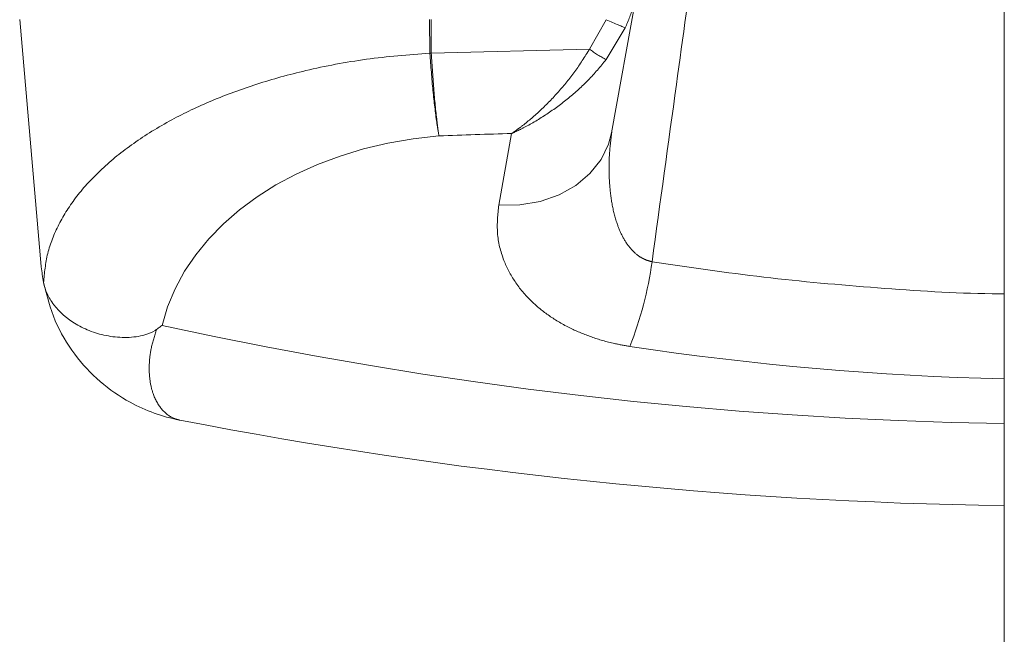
# Model space of a CAD drawing. Header units: millimetres. Extents: x 2 to 601, y 5 to 415.
# Tile 132 of 139: x 539.46 to 546.33, y 274.26 to 278.56. Entities that reach past the tile are written whole.
import ezdxf

# ---------------------------------------------------------------- set-up
doc = ezdxf.new("R2010")
doc.units = ezdxf.units.MM
doc.linetypes.add('PHANTOM', pattern=[12.7, 6.35, -1.27, 1.27, -1.27, 1.27, -1.27])

msp = doc.modelspace()

# ---------------------------------------------------------------- linework, layer by layer
at = {"color": 7, "linetype": 'Continuous', "lineweight": 15}
for p, q in [((546.333, 281.432), (546.333, 259.8818)), ((543.5902, 277.7672), (543.768, 278.7559)), ((539.6082, 276.8332), (539.4573, 278.5582)), ((539.6236, 276.7201), (539.6236, 276.7196))]:
    msp.add_line(p, q, dxfattribs=at)
at = {"color": 7, "linetype": 'PHANTOM', "lineweight": 0}
for p, q in [((542.3216, 278.3237), (542.3202, 278.5582)), ((542.3298, 278.5582), (542.3313, 278.3237)), ((543.437, 278.351), (543.5523, 278.5565)), ((543.686, 278.5005), (543.5527, 278.2775)), ((542.3314, 278.322), (543.437, 278.351)), ((542.3216, 278.3237), (542.3217, 278.3215)), ((542.3313, 278.3237), (542.3314, 278.322)), ((542.8029, 277.2615), (542.8927, 277.7615))]:
    msp.add_line(p, q, dxfattribs=at)
at = {"color": 7, "linetype": 'PHANTOM', "lineweight": 0, "flags": 128}
msp.add_lwpolyline([(542.8029, 277.2615), (542.9497, 277.2635), (543.0915, 277.2877), (543.2234, 277.3332), (543.3409, 277.3986), (543.4398, 277.4814), (543.5169, 277.579), (543.5694, 277.6878), (543.5902, 277.7672)], dxfattribs=at)
at = {"color": 7, "linetype": 'PHANTOM', "lineweight": 0}
for centre, radius, start, end in [((543.9292, 278.9973), 0.8124, 232.71571, 242.3921), ((542.3265, 280.6522), 2.3285, 269.8807, 270.1193), ((542.2007, 280.5466), 2.2284, 273.11266, 273.36134), ((541.2774, 277.2293), 2.6211, 338.63903, 352.03256), ((546.8185, 305.4332), 29.702, 257.62196, 269.06344)]:
    msp.add_arc(centre, radius, start, end, dxfattribs=at)
at = {"color": 7, "linetype": 'Continuous', "lineweight": 15}
msp.add_arc((546.8185, 307.8602), 32.702, 258.99265, 269.14936, dxfattribs=at)
at = {"color": 7, "linetype": 'PHANTOM', "lineweight": 0}
for centre, major_axis, ratio, start_param, end_param in [((542.6273, 276.1472), (2.2082, 0), 0.728015, 1.680645, 2.970079), ((544.2436, 251.3267), (36.3358, 0), 0.728015, 1.607981, 1.621962), ((546.8185, 287.1067), (15.2092, 0), 0.727482, 4.507122, 4.680463)]:
    msp.add_ellipse(centre, major_axis=major_axis, ratio=ratio, start_param=start_param, end_param=end_param, dxfattribs=at)
for points, knots in [([(544.1793, 279.0931), (544.1339, 278.7632), (544.0318, 278.0209), (543.9298, 277.2785), (543.8732, 276.866)], [0, 0, 0, 0, 0.444381, 1, 1, 1, 1]), ([(543.7653, 278.7564), (543.7592, 278.7215), (543.7437, 278.633), (543.7077, 278.5505), (543.686, 278.5005)], [0, 0, 0, 0, 0.39495, 1, 1, 1, 1]), ([(542.8927, 277.7615), (542.8931, 277.7617), (542.895, 277.763), (542.902, 277.7678), (542.927, 277.7853), (542.9932, 277.8343), (543.0967, 277.9227), (543.2195, 278.0494), (543.336, 278.1913), (543.4034, 278.2978), (543.437, 278.351)], [0, 0, 0, 0, 0.002023, 0.00985, 0.035875, 0.131287, 0.351765, 0.572135, 0.786232, 1, 1, 1, 1]), ([(539.6236, 276.7196), (539.6301, 276.7878), (539.6431, 276.9244), (539.7238, 277.127), (539.8488, 277.325), (540.0238, 277.5153), (540.2454, 277.695), (540.5042, 277.8553), (540.7948, 277.9937), (541.1086, 278.1098), (541.4686, 278.2094), (541.8741, 278.2872), (542.1725, 278.3115), (542.3216, 278.3237)], [0, 0, 0, 0, 0.092259, 0.184808, 0.277047, 0.369622, 0.462526, 0.555028, 0.638988, 0.723272, 0.807152, 0.90359, 1, 1, 1, 1]), ([(542.3217, 278.3215), (542.3284, 278.2328), (542.3419, 278.0555), (542.3647, 277.8685), (542.3794, 277.7766), (542.3847, 277.7481), (542.3852, 277.7451)], [0, 0, 0, 0, 0.393769, 0.7874981, 0.9778587, 1, 1, 1, 1]), ([(542.3314, 278.322), (542.3371, 278.2333), (542.3487, 278.0559), (542.3682, 277.8666), (542.3806, 277.775), (542.385, 277.7466), (542.3852, 277.7451)], [0, 0, 0, 0, 0.393784, 0.787524, 0.98875, 1, 1, 1, 1]), ([(543.5527, 278.2775), (543.512, 278.2288), (543.4306, 278.1314), (543.289, 278.0047), (543.139, 277.8939), (543.0129, 277.8196), (542.9328, 277.7799), (542.9035, 277.7663), (542.8954, 277.7627), (542.8932, 277.7617), (542.8927, 277.7615)], [0, 0, 0, 0, 0.213703, 0.427738, 0.650545, 0.873467, 0.965698, 0.990602, 0.997975, 1, 1, 1, 1]), ([(543.5921, 277.7703), (543.5854, 277.7161), (543.5708, 277.5962), (543.5728, 277.4285), (543.5906, 277.2694), (543.6214, 277.1461), (543.664, 277.0426), (543.7146, 276.9631), (543.7731, 276.9077), (543.8279, 276.8775), (543.8594, 276.8695), (543.8732, 276.866)], [0, 0, 0, 0, 0.161365, 0.356285, 0.497576, 0.638667, 0.734137, 0.82927, 0.913453, 0.962014, 1, 1, 1, 1]), ([(543.7184, 276.2746), (543.6823, 276.2808), (543.5891, 276.2969), (543.4478, 276.3381), (543.2928, 276.4024), (543.1515, 276.486), (543.0184, 276.5952), (542.9098, 276.7256), (542.8267, 276.8868), (542.7828, 277.0673), (542.7962, 277.1968), (542.8029, 277.2615)], [0, 0, 0, 0, 0.05424, 0.140219, 0.226246, 0.327234, 0.428322, 0.555079, 0.681973, 0.84093, 1, 1, 1, 1]), ([(543.8732, 276.866), (544.1326, 276.8277), (544.6527, 276.751), (545.447, 276.6805), (546.0089, 276.6439), (546.3047, 276.6418), (546.333, 276.6416)], [0, 0, 0, 0, 0.321196, 0.643906, 0.9659, 1, 1, 1, 1]), ([(540.4137, 276.3928), (540.3997, 276.3496), (540.3716, 276.2627), (540.3591, 276.1426), (540.3644, 276.0319), (540.393, 275.9195), (540.4497, 275.8237), (540.5151, 275.7773), (540.558, 275.7635), (540.57, 275.7608), (540.5733, 275.7601), (540.5743, 275.7599), (540.5745, 275.7599)], [0, 0, 0, 0, 0.114823, 0.2314478, 0.3671228, 0.5042307, 0.7111628, 0.9212791, 0.978554, 0.9940958, 0.9982988, 1, 1, 1, 1])]:
    msp.add_open_spline(points, degree=3, knots=knots, dxfattribs=at)
at = {"color": 7, "linetype": 'Continuous', "lineweight": 15}
for points, knots in [([(543.5523, 278.5565), (543.5677, 278.5497), (543.5985, 278.5362), (543.6393, 278.5188), (543.6706, 278.5059), (543.6827, 278.5015), (543.6858, 278.5005), (543.686, 278.5005)], [0, 0, 0, 0, 0.24483, 0.489643, 0.734786, 0.98822, 1, 1, 1, 1]), ([(539.6082, 276.8332), (539.6083, 276.8326), (539.6116, 276.7947), (539.6176, 276.7571), (539.6236, 276.7201)], [0, 0, 0, 0, 0.01627, 1, 1, 1, 1]), ([(540.5745, 275.7599), (540.5738, 275.76), (540.5133, 275.7718), (540.3949, 275.8047), (540.2059, 275.8894), (540.0135, 276.0224), (539.8346, 276.2146), (539.6942, 276.4471), (539.6471, 276.6291), (539.6236, 276.7201)], [0, 0, 0, 0, 0.001714, 0.133877, 0.266034, 0.44918, 0.632247, 0.816215, 1, 1, 1, 1]), ([(539.6236, 276.7196), (539.6304, 276.6944), (539.644, 276.6438), (539.7082, 276.5384), (539.8147, 276.4434), (539.9555, 276.3765), (540.0756, 276.3435), (540.2053, 276.3326), (540.3193, 276.3474), (540.388, 276.3743), (540.4106, 276.3905), (540.4137, 276.3928)], [0, 0, 0, 0, 0.112445, 0.224935, 0.448781, 0.563993, 0.679204, 0.795925, 0.912228, 0.988031, 1, 1, 1, 1]), ([(540.4137, 276.3928), (540.4211, 276.3984), (540.4329, 276.4074), (540.4456, 276.4171), (540.4508, 276.4211), (540.4515, 276.4216)], [0, 0, 0, 0, 0.59063, 0.943631, 1, 1, 1, 1])]:
    msp.add_open_spline(points, degree=3, knots=knots, dxfattribs=at)

doc.saveas('drawing.dxf')
